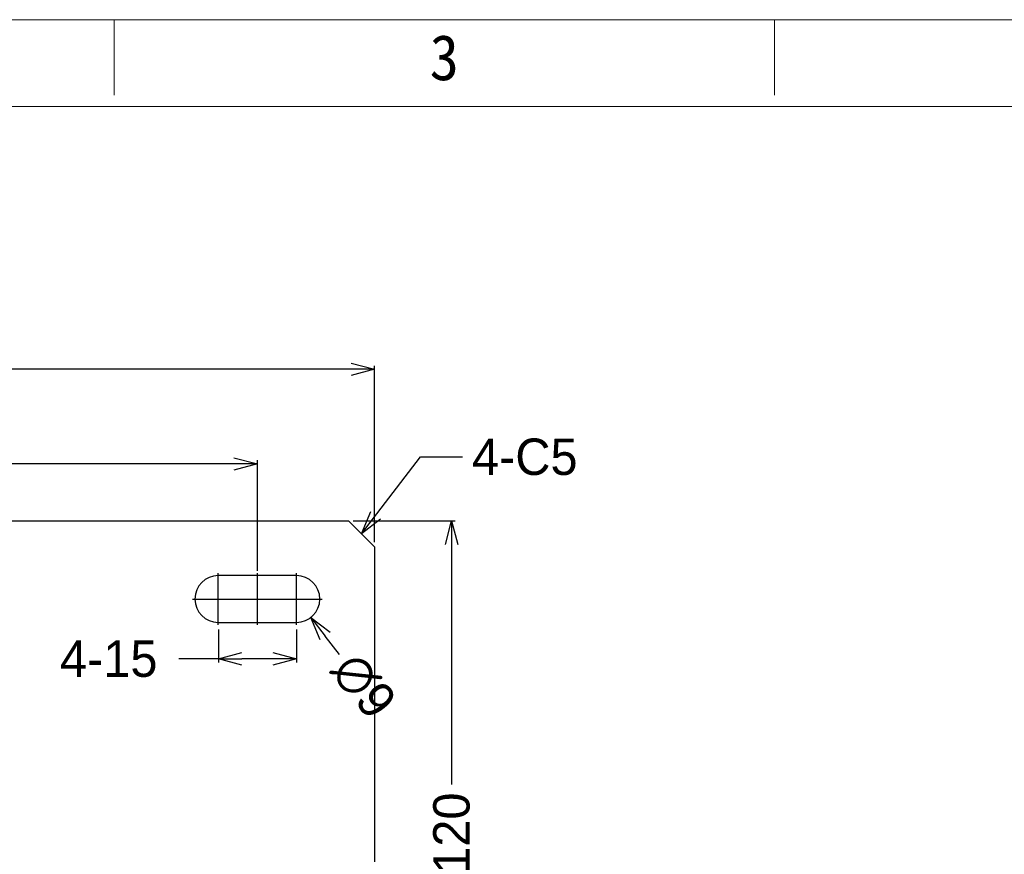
# Model space of a CAD drawing. Header units: millimetres. Extents: x -24622 to 57, y -1603 to 1112.
# Tile 57 of 219: x -23324 to -23135, y 15 to 176. Entities that reach past the tile are written whole.
import ezdxf
from ezdxf.enums import TextEntityAlignment as Align
from ezdxf.lldxf.tags import DXFTag

# ---------------------------------------------------------------- set-up
doc = ezdxf.new("R2010")
doc.units = ezdxf.units.MM
doc.layers.add('用户自定义1', color=4, linetype='Continuous', lineweight=13)
doc.styles.add('样式 2', font='simkai.ttf', dxfattribs={"width": 0.95})
tags = doc.linetypes.add('CENTER', pattern=[2, 1.25, -0.25, 0.25, -0.25]).pattern_tags.tags
tags[10:11] = [DXFTag(74, 4), DXFTag(75, 0), DXFTag(340, '0'), DXFTag(46, 1.0), DXFTag(50, 0.0), DXFTag(44, 0.0), DXFTag(45, 0.0)]
tags[8:9] = [DXFTag(74, 4), DXFTag(75, 0), DXFTag(340, '0'), DXFTag(46, 1.0), DXFTag(50, 0.0), DXFTag(44, 0.0), DXFTag(45, 0.0)]
tags[6:7] = [DXFTag(74, 4), DXFTag(75, 0), DXFTag(340, '0'), DXFTag(46, 1.0), DXFTag(50, 0.0), DXFTag(44, 0.0), DXFTag(45, 0.0)]
tags[4:5] = [DXFTag(74, 4), DXFTag(75, 0), DXFTag(340, '0'), DXFTag(46, 1.0), DXFTag(50, 0.0), DXFTag(44, 0.0), DXFTag(45, 0.0)]
doc.dimstyles.new('7', dxfattribs={"dimtxt": 7, "dimasz": 4.5, "dimexe": 0.7, "dimexo": 0.9, "dimgap": 1.8, "dimtad": 0, "dimtxsty": 'Standard', "dimblk": 'OPEN30', "dimcen": 0, "dimclrd": 5, "dimclre": 3, "dimclrt": 256, "dimadec": 0, "dimazin": 2, "dimtm": 1e-09, "dimtfac": 0.6, "dimtofl": 0, "dimtmove": 0, "dimatfit": 3, "dimldrblk": 'OPEN30', "dimfxl": 1, "dimtolj": 1, "dimarcsym": 0})

# ---------------------------------------------------------------- blocks, each defined once
blk = doc.blocks.new('_Open30')
at = {"color": 0, "linetype": 'ByBlock', "lineweight": -2}
for p, q in [((-1, 0.268), (0, 0)), ((0, 0), (-1, -0.268)), ((0, 0), (-1, 0))]:
    blk.add_line(p, q, dxfattribs=at)
blk = doc.blocks.new('*D93')
at = {"color": 3, "linetype": 'ByBlock', "lineweight": -2}
for p, q in [((-23503.59, 69.71), (-23503.59, 90.96)), ((-23278.59, 69.71), (-23278.59, 90.96))]:
    blk.add_line(p, q, dxfattribs=at)
at = {"color": 5, "linetype": 'ByBlock', "lineweight": -2}
for p, q in [((-23499.09, 90.26), (-23402.23, 90.26)), ((-23283.09, 90.26), (-23379.96, 90.26))]:
    blk.add_line(p, q, dxfattribs=at)
at = {"layer": 'Defpoints', "color": 0, "linetype": 'ByBlock'}
for p in [(-23503.59, 90.26), (-23503.59, 68.81), (-23278.59, 68.81)]:
    blk.add_point(p, dxfattribs=at)
at = {"color": 5, "linetype": 'ByBlock', "lineweight": -2, "xscale": 4.5, "yscale": 4.5, "zscale": 4.5, "rotation": 180}
blk.add_blockref('_Open30', (-23503.59, 90.26), dxfattribs=at)
at = {"color": 5, "linetype": 'ByBlock', "lineweight": -2, "xscale": 4.5, "yscale": 4.5, "zscale": 4.5}
blk.add_blockref('_Open30', (-23278.59, 90.26), dxfattribs=at)
at = {"linetype": 'ByBlock', "insert": (-23391.09, 90.26), "char_height": 7, "attachment_point": 5}
blk.add_mtext('\\A1;225', dxfattribs=at)
blk = doc.blocks.new('*D94')
at = {"color": 3, "linetype": 'ByBlock', "lineweight": -2}
for p, q in [((-23526.09, 75.21), (-23526.09, 109.15)), ((-23256.09, 75.21), (-23256.09, 109.15))]:
    blk.add_line(p, q, dxfattribs=at)
at = {"color": 5, "linetype": 'ByBlock', "lineweight": -2}
for p, q in [((-23521.59, 108.45), (-23401.64, 108.45)), ((-23260.59, 108.45), (-23380.54, 108.45))]:
    blk.add_line(p, q, dxfattribs=at)
at = {"layer": 'Defpoints', "color": 0, "linetype": 'ByBlock'}
for p in [(-23256.09, 108.45), (-23526.09, 74.31), (-23256.09, 74.31)]:
    blk.add_point(p, dxfattribs=at)
at = {"color": 5, "linetype": 'ByBlock', "lineweight": -2, "xscale": 4.5, "yscale": 4.5, "zscale": 4.5, "rotation": 180}
blk.add_blockref('_Open30', (-23526.09, 108.45), dxfattribs=at)
at = {"color": 5, "linetype": 'ByBlock', "lineweight": -2, "xscale": 4.5, "yscale": 4.5, "zscale": 4.5}
blk.add_blockref('_Open30', (-23256.09, 108.45), dxfattribs=at)
at = {"linetype": 'ByBlock', "insert": (-23391.09, 108.45), "char_height": 7, "attachment_point": 5}
blk.add_mtext('\\A1;270', dxfattribs=at)
blk = doc.blocks.new('*D98')
at = {"color": 3, "linetype": 'ByBlock', "lineweight": -2}
for p, q in [((-23260.19, 79.31), (-23240.56, 79.31)), ((-23270.19, -40.69), (-23240.56, -40.69))]:
    blk.add_line(p, q, dxfattribs=at)
at = {"color": 5, "linetype": 'ByBlock', "lineweight": -2}
for p, q in [((-23241.26, 74.81), (-23241.26, 28.69)), ((-23241.26, -36.19), (-23241.26, 9.92))]:
    blk.add_line(p, q, dxfattribs=at)
at = {"layer": 'Defpoints', "color": 0, "linetype": 'ByBlock'}
for p in [(-23261.09, 79.31), (-23271.09, -40.69), (-23241.26, -40.69)]:
    blk.add_point(p, dxfattribs=at)
at = {"color": 5, "linetype": 'ByBlock', "lineweight": -2, "xscale": 4.5, "yscale": 4.5, "zscale": 4.5}
for p, rotation in [((-23241.26, 79.31), 90), ((-23241.26, -40.69), 270)]:
    blk.add_blockref('_Open30', p, dxfattribs=dict(at, rotation=rotation))
at = {"linetype": 'ByBlock', "insert": (-23241.26, 19.31), "char_height": 7, "attachment_point": 5, "rotation": 90}
blk.add_mtext('\\A1;120', dxfattribs=at)
blk = doc.blocks.new('*D101')
at = {"color": 3, "linetype": 'ByBlock', "lineweight": -2}
for p, q in [((-23286.09, 58.46), (-23286.09, 52.1)), ((-23271.09, 58.46), (-23271.09, 52.1))]:
    blk.add_line(p, q, dxfattribs=at)
at = {"color": 5, "linetype": 'ByBlock', "lineweight": -2}
for p, q in [((-23286.09, 52.8), (-23293.69, 52.8)), ((-23275.59, 52.8), (-23281.59, 52.8))]:
    blk.add_line(p, q, dxfattribs=at)
at = {"layer": 'Defpoints', "color": 0, "linetype": 'ByBlock'}
for p in [(-23286.09, 59.36), (-23271.09, 59.36), (-23271.09, 52.8)]:
    blk.add_point(p, dxfattribs=at)
at = {"color": 5, "linetype": 'ByBlock', "lineweight": -2, "xscale": 4.5, "yscale": 4.5, "zscale": 4.5, "rotation": 180}
blk.add_blockref('_Open30', (-23286.09, 52.8), dxfattribs=at)
at = {"color": 5, "linetype": 'ByBlock', "lineweight": -2, "xscale": 4.5, "yscale": 4.5, "zscale": 4.5}
blk.add_blockref('_Open30', (-23271.09, 52.8), dxfattribs=at)
at = {"linetype": 'ByBlock', "insert": (-23307.16, 52.8), "char_height": 7, "attachment_point": 5}
blk.add_mtext('\\A1;4-15', dxfattribs=at)
blk = doc.blocks.new('*D102')
at = {"color": 5, "linetype": 'ByBlock', "lineweight": -2}
blk.add_line((-23262.83, 53.63), (-23265.58, 57.19), dxfattribs=at)
at = {"layer": 'Defpoints', "color": 0, "linetype": 'ByBlock'}
for p in [(-23273.85, 67.87), (-23268.34, 60.75)]:
    blk.add_point(p, dxfattribs=at)
at = {"color": 5, "linetype": 'ByBlock', "lineweight": -2, "xscale": 4.5, "yscale": 4.5, "zscale": 4.5, "rotation": 127.7543911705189}
blk.add_blockref('_Open30', (-23268.34, 60.75), dxfattribs=at)
at = {"linetype": 'ByBlock', "insert": (-23258.15, 47.6), "char_height": 7, "attachment_point": 5, "rotation": 307.7544}
blk.add_mtext('\\A1;∅9', dxfattribs=at)

msp = doc.modelspace()

# ---------------------------------------------------------------- linework, layer by layer
at = {"color": 7, "linetype": 'Continuous'}
for p, q in [((-23521.094, 79.307), (-23261.094, 79.307)), ((-23256.094, 74.307), (-23261.094, 79.307)), ((-23256.094, 74.307), (-23256.094, -78.562)), ((-23271.094, 68.807), (-23286.094, 68.807)), ((-23286.094, 59.807), (-23271.094, 59.807))]:
    msp.add_line(p, q, dxfattribs=at)
at = {"color": 1, "linetype": 'CENTER', "ltscale": 4.572}
for p, q in [((-23286.094, 59.357), (-23286.094, 69.257)), ((-23271.094, 59.357), (-23271.094, 69.257)), ((-23291.044, 64.307), (-23281.144, 64.307)), ((-23276.044, 64.307), (-23266.144, 64.307))]:
    msp.add_line(p, q, dxfattribs=at)
at = {"color": 1, "linetype": 'CENTER', "ltscale": 1.00584}
for p, q in [((-23278.594, 59.357), (-23278.594, 69.257)), ((-23291.044, 64.307), (-23266.144, 64.307))]:
    msp.add_line(p, q, dxfattribs=at)
at = {"color": 7, "linetype": 'Continuous'}
for centre, start, end in [((-23286.094, 64.307), 90, 270), ((-23271.094, 64.307), 270, 90)]:
    msp.add_arc(centre, 4.5, start, end, dxfattribs=at)
at = {"layer": '用户自定义1', "color": 0, "lineweight": 15, "ltscale": 0.3}
for p, q in [((-23306.121, 161.113), (-23306.121, 175.644)), ((-23179.214, 161.113), (-23179.214, 175.644)), ((-23179.214, 161.113), (-23179.214, 175.644)), ((-23699.582, 158.933), (-22757.077, 158.933))]:
    msp.add_line(p, q, dxfattribs=at)
msp.add_lwpolyline([(-23716.294, 175.644), (-22807.21, 175.644), (-22740.366, 175.644)], dxfattribs=at)

# ---------------------------------------------------------------- texts
at = {"color": 5, "linetype": 'ByBlock', "insert": (-23237.351, 95.149), "char_height": 7, "attachment_point": 1}
msp.add_mtext('{\\C256;4-C5}', dxfattribs=at)
at = {"layer": '用户自定义1', "color": 0, "lineweight": 15, "ltscale": 0.3, "style": '样式 2', "width": 0.95}
msp.add_text('3', height=8.719, dxfattribs=at).set_placement((-23242.667, 164.019), align=Align.CENTER)

# ---------------------------------------------------------------- dimensions: what is measured, and where the dimension line sits
at = {"color": 5, "linetype": 'ByBlock'}
for base, p1, p2, picture, middle in [((-23256.094, 108.445), (-23526.094, 74.307), (-23256.094, 74.307), '*D94', (-23391.094, 108.445)), ((-23503.594, 90.261), (-23278.594, 68.807), (-23503.594, 68.807), '*D93', (-23391.094, 90.261))]:
    dim = msp.add_linear_dim(base=base, p1=p1, p2=p2, dimstyle='7', dxfattribs=at)
    dim.commit()
    dim.dimension.update_dxf_attribs({"geometry": picture, "text_midpoint": middle})
dim = msp.add_linear_dim(base=(-23241.258, -40.693), p1=(-23261.094, 79.307), p2=(-23271.094, -40.693), angle=90, dimstyle='7', dxfattribs=at)
dim.commit()
dim.dimension.update_dxf_attribs({"geometry": '*D98', "text_midpoint": (-23241.258, 19.307)})
dim = msp.add_diameter_dim_2p(p1=(-23273.849, 67.865), p2=(-23268.339, 60.749), dimstyle='7', dxfattribs=at)
dim.commit()
dim.dimension.update_dxf_attribs({"geometry": '*D102', "text_midpoint": (-23258.155, 47.598)})
dim = msp.add_linear_dim(base=(-23271.094, 52.8), p1=(-23286.094, 59.357), p2=(-23271.094, 59.357), text='4-<>', dimstyle='7', dxfattribs=at)
dim.commit()
dim.dimension.update_dxf_attribs({"geometry": '*D101', "text_midpoint": (-23307.156, 52.8), "dimtype": 160})

# ---------------------------------------------------------------- leaders
at = {"color": 5, "linetype": 'ByBlock', "annotation_type": 0, "has_hookline": 1, "hookline_direction": 0, "text_width": 25.667}
msp.add_leader([(-23258.594, 76.807), (-23247.261, 91.649), (-23239.151, 91.649)], dimstyle='7', override={"dimgap": 1.8, "dimtad": 0}, dxfattribs=at)

doc.saveas('drawing.dxf')
